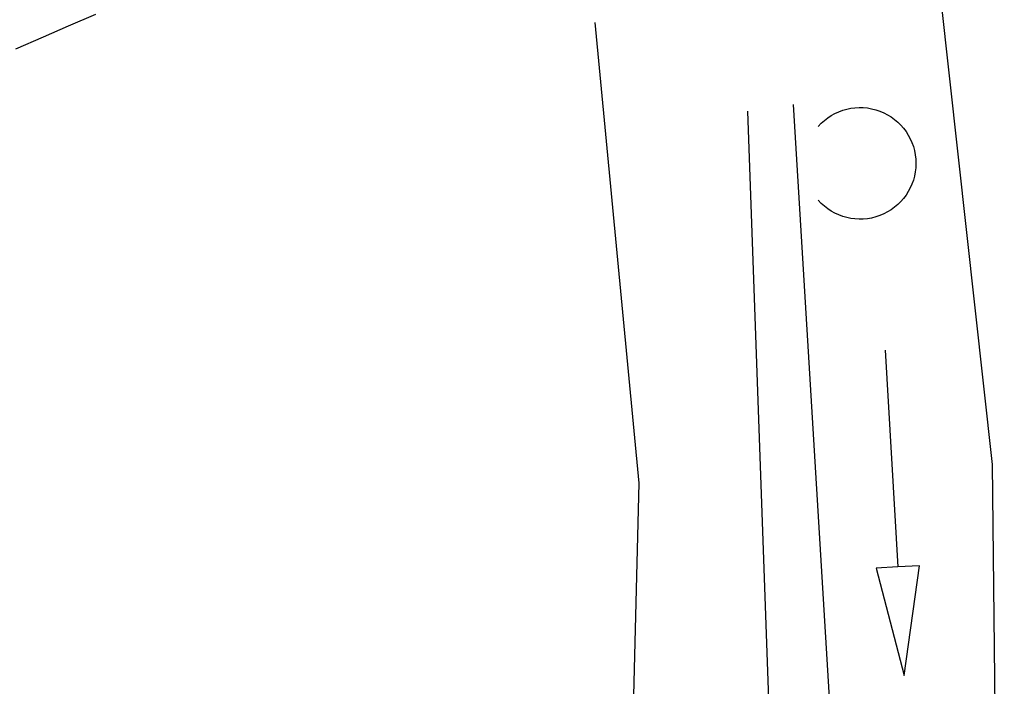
# Model space of a CAD drawing. Extents: x 447258 to 447844, y 441190 to 442763.
# Tile 69 of 123: x 447356 to 447374, y 441978 to 441990. Entities that reach past the tile are written whole.
import ezdxf

# ---------------------------------------------------------------- set-up
doc = ezdxf.new("R2010")
doc.units = 0
doc.header["$LTSCALE"] = 2
doc.header["$MEASUREMENT"] = 0
doc.linetypes.add('AUSGEZOGEN', pattern=[0])
for name, color, linetype in [('DB-Bemassung', 15, 'CONTINUOUS'), ('DB-Bestand', 8, 'CONTINUOUS'), ('DB-Wegböschungen', 15, 'CONTINUOUS'), ('FBRTOP', 250, 'AUSGEZOGEN')]:
    doc.layers.add(name, color=color, linetype=linetype)

# ---------------------------------------------------------------- blocks, each defined once
blk = doc.blocks.new('PRIM_A65_252')
at = {"layer": 'DB-Bestand', "color": 253, "linetype": 'Continuous'}
blk.add_lwpolyline([(46.432, 248.499, -0.69108), (47.564, 250.055, -0.691081), (47.745, 248.14)], format="xyb", dxfattribs=at)

msp = doc.modelspace()

# ---------------------------------------------------------------- linework, layer by layer
at = {"layer": 'DB-Bestand', "linetype": 'Continuous'}
for p, q in [((447373.691, 441981.851), (447372.604, 441991.697)), ((447366.366, 441989.989), (447367.178, 441981.509)), ((447370.021, 441988.478), (447370.749, 441976.428)), ((447369.178, 441988.357), (447369.608, 441976.408)), ((447371.716, 441983.957), (447371.947, 441979.964)), ((447373.863, 441966.316), (447373.691, 441981.851)), ((447367.178, 441981.509), (447366.641, 441960.754)), ((447371.947, 441979.964), (447371.548, 441979.941)), ((447371.548, 441979.941), (447372.062, 441977.967)), ((447372.346, 441979.987), (447371.947, 441979.964)), ((447372.062, 441977.967), (447372.346, 441979.987))]:
    msp.add_line(p, q, dxfattribs=at)
at = {"layer": 'DB-Wegböschungen', "linetype": 'Continuous'}
for p, q in [((447356.666, 441989.925), (447357.174, 441990.143)), ((447356.206, 441989.723), (447356.666, 441989.925)), ((447355.698, 441989.506), (447356.206, 441989.723))]:
    msp.add_line(p, q, dxfattribs=at)
at = {"layer": 'FBRTOP'}
for points in [[(447621.839, 441538.198, 0.000001), (447626.135, 441528.445, 0.000001), (447630.882, 441517.668)], [(447480.071, 442014.163, -0.000012), (447480.647, 442010.76, 0.000003), (447481.295, 442006.93, 0.001084), (447482.215, 442001.569, 0.000507), (447484.218, 441990.114, 0.002121), (447485.988, 441980.292, 0.001428), (447488.721, 441965.722, 0.001696), (447490.986, 441954.052, 0.001563), (447493.526, 441941.404, 0.001561), (447496.042, 441929.268, 0.001561), (447498.634, 441917.149, 0.001559), (447501.303, 441905.042, 0.00156), (447504.045, 441892.959, 0.001559), (447506.862, 441880.896, 0.001558), (447509.757, 441868.839, 0.001561), (447512.727, 441856.799, 0.001563), (447515.77, 441844.792, 0.001563)]]:
    msp.add_lwpolyline(points, format="xyb", dxfattribs=at)

# ---------------------------------------------------------------- block references
at = {"layer": 'DB-Bemassung', "linetype": 'Continuous', "rotation": 285.306219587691}
msp.add_blockref('PRIM_A65_252', (447118.54, 441967.263), dxfattribs=at)

doc.saveas('drawing.dxf')
